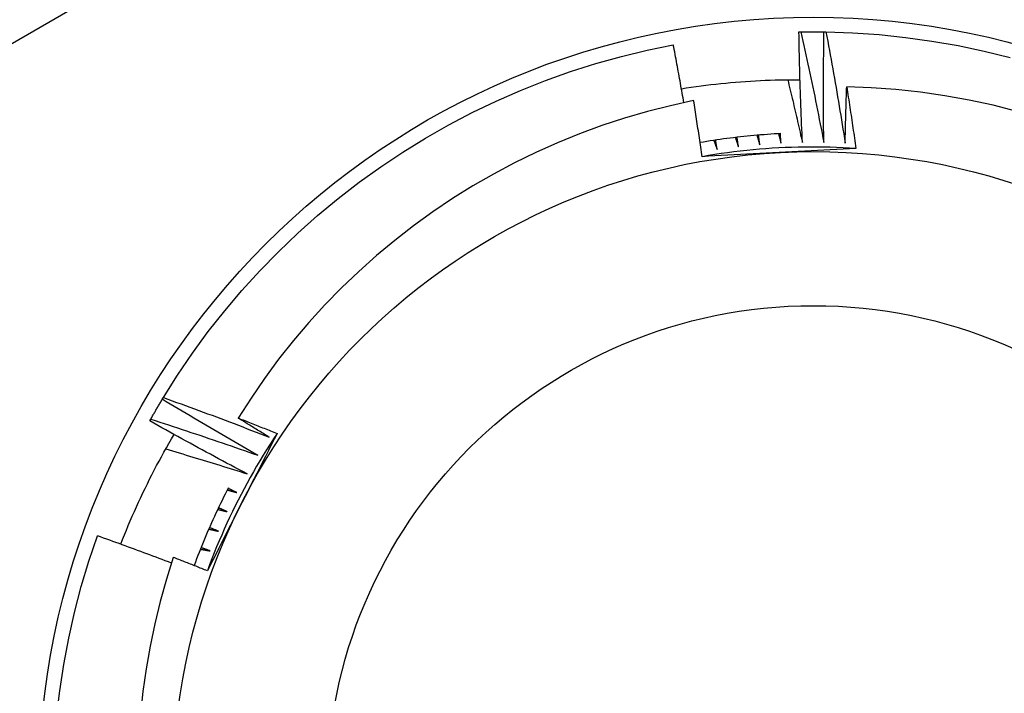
# Model space of a CAD drawing. Header units: inches. Extents: x 32 to 80, y 18.9 to 39.2.
# Tile 48 of 53: x 73.999 to 74.2, y 36.588 to 36.725. Entities that reach past the tile are written whole.
import ezdxf

# ---------------------------------------------------------------- set-up
doc = ezdxf.new("R2010")
doc.units = ezdxf.units.IN
doc.header["$MEASUREMENT"] = 0
doc.layers.add('Visible Edges(ANSI)', color=7, linetype='Continuous', lineweight=25)
doc.layers.add('Visible Tangent Edges(ANSI)', color=7, linetype='Continuous', lineweight=25)

msp = doc.modelspace()

# ---------------------------------------------------------------- linework, layer by layer
at = {"layer": 'Visible Edges(ANSI)'}
for p, q in [((74.15794103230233, 36.72286407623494), (74.15835051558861, 36.72287128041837)), ((74.16306012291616, 36.72287672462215), (74.16346962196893, 36.72287045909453)), ((74.02774740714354, 36.64774392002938), (74.02795950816, 36.64809426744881)), ((74.02517450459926, 36.64331838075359), (74.02537495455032, 36.64367551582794))]:
    msp.add_line(p, q, dxfattribs=at)
at = {"layer": 'Visible Edges(ANSI)', "flags": 128}
for points in [[(74.15865177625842, 36.70023537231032), (74.15860839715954, 36.70117744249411), (74.15856621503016, 36.70211957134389), (74.1585252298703, 36.70306178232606), (74.15848544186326, 36.7040040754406), (74.1584468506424, 36.70494643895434), (74.15840945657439, 36.70588887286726), (74.15837325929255, 36.70683137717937), (74.15833825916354, 36.70777395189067), (74.1583044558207, 36.70871659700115), (74.15827184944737, 36.70965932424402), (74.15824043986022, 36.71060209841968), (74.1582102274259, 36.71154495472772), (74.15818121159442, 36.71248786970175), (74.15815339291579, 36.71343085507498), (74.15812677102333, 36.71437389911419), (74.15810134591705, 36.71531701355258), (74.15807711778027, 36.71626018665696), (74.15805408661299, 36.71720343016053), (74.15803225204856, 36.71814672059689), (74.15801161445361, 36.71909006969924), (74.15799217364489, 36.72003348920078), (74.15797392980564, 36.72097695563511), (74.15795688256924, 36.72192049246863), (74.15794103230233, 36.72286407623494)], [(74.15835051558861, 36.72287128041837), (74.15854673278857, 36.72287435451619), (74.15874295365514, 36.72287718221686), (74.158939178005, 36.72287976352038), (74.1591354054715, 36.72288209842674), (74.15933163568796, 36.72288418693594), (74.15952786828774, 36.7228860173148), (74.15972410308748, 36.7228876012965), (74.1599203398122, 36.72288895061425), (74.16011657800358, 36.72289004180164), (74.16031281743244, 36.72289088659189), (74.16050905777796, 36.72289148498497), (74.1607052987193, 36.72289183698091), (74.1609015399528, 36.72289194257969), (74.16109778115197, 36.72289179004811), (74.16129402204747, 36.72289140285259), (74.1614902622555, 36.72289075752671), (74.16168650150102, 36.72288987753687), (74.16188273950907, 36.72288873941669), (74.16207897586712, 36.72288735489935), (74.16227521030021, 36.72288572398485), (74.16247144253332, 36.72288384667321), (74.16266767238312, 36.72288172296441), (74.16286389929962, 36.72287934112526), (74.16306012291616, 36.72287672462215)], [(74.15835051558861, 36.72287128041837), (74.1585588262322, 36.72193153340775), (74.1587659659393, 36.72099148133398), (74.15897193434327, 36.72005112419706), (74.15917673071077, 36.7191104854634), (74.15938035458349, 36.7181695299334), (74.15958280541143, 36.71722829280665), (74.15978408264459, 36.71628676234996), (74.15998418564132, 36.71534493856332), (74.16018311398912, 36.71440282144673), (74.16038086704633, 36.71346041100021), (74.16057744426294, 36.71251770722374), (74.16077284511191, 36.71157472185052), (74.16096706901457, 36.71063145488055), (74.16116011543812, 36.70968789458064), (74.1613519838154, 36.70874405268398), (74.1615426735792, 36.70779992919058), (74.1617321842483, 36.70685552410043), (74.16192051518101, 36.70591083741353), (74.16210766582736, 36.70496586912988), (74.16229363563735, 36.70402063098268), (74.16247842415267, 36.70307511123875), (74.16266203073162, 36.70212930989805), (74.16284445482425, 36.70118323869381), (74.16302569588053, 36.70023689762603)], [(74.16302569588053, 36.70023689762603), (74.16301334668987, 36.70117987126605), (74.163002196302, 36.70212289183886), (74.1629922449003, 36.70306593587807), (74.16298349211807, 36.70400902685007), (74.16297593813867, 36.70495215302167), (74.16296958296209, 36.70589530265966), (74.162964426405, 36.70683848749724), (74.16296046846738, 36.70778170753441), (74.16295770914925, 36.70872496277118), (74.16295614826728, 36.70966824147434), (74.1629557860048, 36.7106115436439), (74.1629566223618, 36.71155488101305), (74.16295865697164, 36.7124982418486), (74.16296189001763, 36.71344162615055), (74.16296632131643, 36.71438504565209), (74.1629719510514, 36.71532847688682), (74.1629787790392, 36.71627194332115), (74.1629868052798, 36.71721542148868), (74.1629960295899, 36.7181589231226), (74.16300645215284, 36.71910244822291), (74.16301807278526, 36.72004599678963), (74.16303089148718, 36.72098955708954), (74.16304490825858, 36.72193312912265), (74.16306012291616, 36.72287672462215)], [(74.16346962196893, 36.72287045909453), (74.1689084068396, 36.72268481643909), (74.17433736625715, 36.72230899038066), (74.17974985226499, 36.72174345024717), (74.18513923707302, 36.72098887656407), (74.19049892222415, 36.72004620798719), (74.19582234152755, 36.71891658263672), (74.20110297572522, 36.71760138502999)], [(74.16346962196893, 36.72287045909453), (74.16364688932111, 36.7219243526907), (74.16382297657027, 36.72097799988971), (74.16399788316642, 36.72003137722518), (74.16417160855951, 36.71908449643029), (74.16434415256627, 36.71813735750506), (74.16451551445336, 36.71718996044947), (74.16468569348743, 36.71624231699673), (74.1648546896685, 36.71529441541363), (74.16502250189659, 36.71434625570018), (74.16518912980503, 36.71339784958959), (74.16535457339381, 36.71244919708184), (74.16551883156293, 36.71150028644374), (74.1656819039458, 36.71055114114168), (74.16584379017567, 36.70960173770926), (74.16600448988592, 36.7086520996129), (74.16616400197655, 36.70770220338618), (74.16632232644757, 36.7067520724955), (74.16647946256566, 36.70580169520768), (74.16663540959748, 36.7048510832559), (74.16679016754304, 36.70390023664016), (74.16694373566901, 36.70294914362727), (74.16709611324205, 36.70199781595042), (74.16724730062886, 36.70104625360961), (74.16739729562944, 36.70009445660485)], [(74.02795950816, 36.64809426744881), (74.03086496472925, 36.65269569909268), (74.03392962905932, 36.65719265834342), (74.0371497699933, 36.66157963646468), (74.04052142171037, 36.66585125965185), (74.04404047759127, 36.67000230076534), (74.04770260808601, 36.67402766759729), (74.05150334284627, 36.67792244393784), (74.0554380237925, 36.68168185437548), (74.05950182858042, 36.68530128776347), (74.06368978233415, 36.68877633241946), (74.06799675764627, 36.69210270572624), (74.07241748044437, 36.69527634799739), (74.07694654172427, 36.69829338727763), (74.08157839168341, 36.70115010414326), (74.08630735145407, 36.70384300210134), (74.09112764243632, 36.70636880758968), (74.09603335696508, 36.70872439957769), (74.10101848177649, 36.71090691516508), (74.1060769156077, 36.71291366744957), (74.11120246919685, 36.71474220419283), (74.11638886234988, 36.71639029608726), (74.12162974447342, 36.71785590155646), (74.12691869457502, 36.71913724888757), (74.13224924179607, 36.72023275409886)], [(74.13440251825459, 36.70839067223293), (74.13431664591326, 36.7088846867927), (74.1342304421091, 36.70937864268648), (74.13414390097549, 36.70987255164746), (74.13405702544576, 36.71036640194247), (74.13396981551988, 36.71086021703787), (74.13388227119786, 36.71135397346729), (74.13379438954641, 36.71184767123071), (74.13370617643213, 36.71234133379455), (74.1336176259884, 36.7128349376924), (74.13352874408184, 36.71332848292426), (74.13343952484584, 36.71382198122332), (74.1333499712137, 36.7143154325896), (74.13326008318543, 36.71480882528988), (74.13316986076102, 36.71530217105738), (74.13307930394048, 36.71579546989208), (74.13298841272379, 36.71628871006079), (74.13289718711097, 36.71678190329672), (74.13280562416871, 36.71727503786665), (74.13271372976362, 36.71776812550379), (74.13262150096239, 36.71826115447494), (74.13252893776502, 36.7187541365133), (74.13243604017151, 36.71924705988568), (74.13234280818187, 36.71973992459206), (74.13224924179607, 36.72023275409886)], [(74.1339012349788, 36.711247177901), (74.13490471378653, 36.71140416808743), (74.13590910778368, 36.71155416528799), (74.13691438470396, 36.71169716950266), (74.13792050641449, 36.71183316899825), (74.13892743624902, 36.71196217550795), (74.13993513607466, 36.71208416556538), (74.14094356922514, 36.71219913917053), (74.14195270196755, 36.7123071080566), (74.1429624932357, 36.71240806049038), (74.14397290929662, 36.71250198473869), (74.14498391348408, 36.71258889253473), (74.14599546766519, 36.71266876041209), (74.1470075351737, 36.71274160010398), (74.14802007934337, 36.71280739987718), (74.1490330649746, 36.71286615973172), (74.15004645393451, 36.71291786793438), (74.15106020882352, 36.71296253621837), (74.15207429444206, 36.71300015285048), (74.1530886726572, 36.71303070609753), (74.15410330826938, 36.71305420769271), (74.15511816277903, 36.71307064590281), (74.15613320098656, 36.71308000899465), (74.15714838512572, 36.71308229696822), (74.1581636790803, 36.71307752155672)], [(74.15564338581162, 36.71307633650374), (74.15577310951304, 36.71254249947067), (74.15590245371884, 36.71200855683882), (74.15603141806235, 36.71147450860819), (74.15616000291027, 36.71094035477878), (74.15628820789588, 36.71040609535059), (74.1564160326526, 36.70987173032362), (74.156543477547, 36.70933725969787), (74.15667054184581, 36.70880268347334), (74.15679722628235, 36.70826800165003), (74.15692353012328, 36.70773321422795), (74.1570494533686, 36.70719833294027), (74.15717499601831, 36.70666333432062), (74.15730015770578, 36.70612824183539), (74.1574249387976, 36.70559303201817), (74.15754933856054, 36.70505772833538), (74.15767335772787, 36.70452233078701), (74.1577969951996, 36.70398681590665), (74.15792025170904, 36.70345120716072), (74.15804312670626, 36.70291548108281), (74.15816562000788, 36.70237967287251), (74.15828773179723, 36.70184374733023), (74.15840946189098, 36.70130772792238), (74.15853080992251, 36.70077160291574), (74.15865177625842, 36.70023537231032)], [(74.16739729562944, 36.70009445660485), (74.16740665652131, 36.70057414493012), (74.16741632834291, 36.70105384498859), (74.1674263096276, 36.70153353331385), (74.16743660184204, 36.70201322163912), (74.1674472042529, 36.70249290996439), (74.16745811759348, 36.70297261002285), (74.16746934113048, 36.70345229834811), (74.16748087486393, 36.70393197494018), (74.16749271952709, 36.70441166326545), (74.16750487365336, 36.70489135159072), (74.16751733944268, 36.70537103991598), (74.16753011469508, 36.70585071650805), (74.16754320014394, 36.70633039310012), (74.16755659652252, 36.70681006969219), (74.1675703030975, 36.70728974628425), (74.16758431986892, 36.70776942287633), (74.16759864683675, 36.70824909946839), (74.16761328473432, 36.70872876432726), (74.16762823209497, 36.70920842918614), (74.16764349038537, 36.709688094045), (74.16765905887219, 36.71016775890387), (74.16767493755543, 36.71064741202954), (74.16769112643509, 36.71112706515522), (74.16770762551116, 36.71160671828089)], [(74.20257448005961, 36.70661481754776), (74.1976695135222, 36.70784936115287), (74.19272959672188, 36.70891127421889), (74.18776205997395, 36.70979941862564), (74.18277149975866, 36.71051341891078), (74.17776251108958, 36.71105288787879), (74.17273968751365, 36.71141745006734), (74.16770762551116, 36.71160671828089)], [(74.16770762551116, 36.71160671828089), (74.16779006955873, 36.7110836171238), (74.16787214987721, 36.71056046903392), (74.16795386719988, 36.71003725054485), (74.16803522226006, 36.70951397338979), (74.1681162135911, 36.70899063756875), (74.16819684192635, 36.70846724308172), (74.16827710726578, 36.70794378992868), (74.16835700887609, 36.70742027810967), (74.16843654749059, 36.70689670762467), (74.16851572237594, 36.70637306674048), (74.16859453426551, 36.7058493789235), (74.16867298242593, 36.70532563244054), (74.16875106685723, 36.70480181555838), (74.16882878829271, 36.70427795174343), (74.16890614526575, 36.70375401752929), (74.16898313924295, 36.70323003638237), (74.16905976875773, 36.70270599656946), (74.16913603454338, 36.70218189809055), (74.16921193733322, 36.70165774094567), (74.16928747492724, 36.70113352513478), (74.16936264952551, 36.70060925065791), (74.1694374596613, 36.70008491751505), (74.16951190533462, 36.69956052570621), (74.16958598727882, 36.69903608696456)], [(74.13640692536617, 36.70880908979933), (74.13165059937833, 36.70776728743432), (74.12693677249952, 36.70656574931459), (74.12226948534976, 36.70520574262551), (74.11765276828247, 36.70368855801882), (74.113090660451, 36.7020154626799), (74.10858719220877, 36.70018773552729), (74.10414639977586, 36.69820665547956), (74.09977232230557, 36.69607348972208), (74.09546899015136, 36.69378951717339), (74.09124055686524, 36.69135608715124), (74.08709960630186, 36.68877994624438), (74.08305497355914, 36.68606692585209), (74.07910997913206, 36.68321978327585), (74.07526794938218, 36.68024128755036), (74.07153219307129, 36.67713419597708), (74.06790603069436, 36.67390128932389), (74.06439277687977, 36.67054534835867), (74.06099574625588, 36.66706910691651), (74.05771826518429, 36.66347536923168), (74.05456364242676, 36.65976688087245), (74.05153519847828, 36.65594641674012), (74.0486394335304, 36.6520211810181), (74.04588540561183, 36.64800350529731), (74.04327535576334, 36.64389753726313)], [(74.1381352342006, 36.6973472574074), (74.13806681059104, 36.69782540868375), (74.13799807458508, 36.69830351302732), (74.13792902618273, 36.6987815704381), (74.137859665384, 36.69925958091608), (74.13778999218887, 36.69973753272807), (74.137720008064, 36.70021544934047), (74.13764971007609, 36.70069330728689), (74.13757909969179, 36.7011711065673), (74.13750817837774, 36.70164887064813), (74.1374369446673, 36.70212657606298), (74.13736539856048, 36.70260422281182), (74.13729354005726, 36.70308183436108), (74.1372213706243, 36.70355938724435), (74.13714888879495, 36.70403689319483), (74.1370760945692, 36.70451434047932), (74.13700298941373, 36.70499174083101), (74.13692957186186, 36.70546909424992), (74.13685584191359, 36.70594638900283), (74.13678180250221, 36.70642363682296), (74.13670744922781, 36.7069008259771), (74.13663278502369, 36.70737796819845), (74.13655780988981, 36.707855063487), (74.13648252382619, 36.70833210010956), (74.13640692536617, 36.70880908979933)], [(74.1542592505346, 36.70205976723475), (74.15356632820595, 36.70202389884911), (74.15287359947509, 36.70198445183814), (74.15218108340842, 36.70194144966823), (74.15148879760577, 36.7018948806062), (74.15079676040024, 36.70184475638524), (74.15010499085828, 36.70179106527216), (74.1494135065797, 36.70173381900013), (74.14872232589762, 36.70167300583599), (74.14803146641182, 36.70160864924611), (74.14734094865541, 36.7015407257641), (74.14665078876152, 36.70146925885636), (74.14596100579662, 36.70139424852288), (74.14527161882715, 36.70131567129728), (74.14458264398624, 36.70123356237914), (74.143894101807, 36.70114791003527), (74.14320600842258, 36.70105870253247), (74.14251838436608, 36.70096597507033), (74.14183124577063, 36.70086969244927), (74.14114461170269, 36.70076988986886), (74.14045849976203, 36.70066654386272), (74.1397729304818, 36.70055966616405), (74.13908791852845, 36.70044928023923), (74.13840348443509, 36.70033535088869), (74.13771964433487, 36.700217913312)], [(74.15377170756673, 36.70203490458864), (74.15379299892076, 36.70195389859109), (74.1538142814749, 36.70187288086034), (74.15383555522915, 36.7017918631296), (74.1538568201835, 36.70171084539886), (74.15387807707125, 36.70162981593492), (74.15389932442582, 36.70154879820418), (74.15392056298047, 36.70146776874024), (74.15394179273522, 36.7013867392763), (74.15396301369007, 36.70130570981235), (74.15398422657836, 36.70122466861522), (74.15400542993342, 36.70114362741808), (74.15402662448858, 36.70106259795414), (74.15404781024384, 36.7009815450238), (74.15406898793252, 36.70090050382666), (74.15409015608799, 36.70081945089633), (74.15411131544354, 36.70073839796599), (74.15413246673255, 36.70065734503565), (74.15415360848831, 36.70057629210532), (74.15417474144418, 36.70049523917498), (74.15419586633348, 36.70041417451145), (74.15421698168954, 36.70033310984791), (74.15423808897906, 36.70025204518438), (74.15425918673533, 36.70017096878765), (74.15428027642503, 36.70008990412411)], [(74.15428027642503, 36.70008990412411), (74.15427375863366, 36.70017169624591), (74.15426725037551, 36.70025348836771), (74.15426075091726, 36.7003352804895), (74.15425426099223, 36.7004170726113), (74.15424777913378, 36.7004988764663), (74.15424130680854, 36.70058066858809), (74.15423484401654, 36.70066246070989), (74.15422839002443, 36.70074426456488), (74.15422194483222, 36.70082606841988), (74.1542155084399, 36.70090786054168), (74.15420908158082, 36.70098966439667), (74.15420266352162, 36.70107146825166), (74.15419625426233, 36.70115327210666), (74.15418985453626, 36.70123507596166), (74.1541834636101, 36.70131687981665), (74.15417708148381, 36.70139868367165), (74.15417070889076, 36.70148049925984), (74.15416434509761, 36.70156230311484), (74.15415799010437, 36.70164410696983), (74.15415164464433, 36.70172592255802), (74.1541453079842, 36.70180772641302), (74.15413898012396, 36.70188954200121), (74.15413266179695, 36.7019713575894), (74.15412635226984, 36.7020531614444)], [(74.14052975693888, 36.70067744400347), (74.14055893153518, 36.70059892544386), (74.14058809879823, 36.70052040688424), (74.14061725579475, 36.70044188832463), (74.14064640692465, 36.70036335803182), (74.14067554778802, 36.70028482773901), (74.14070467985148, 36.70020628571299), (74.14073380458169, 36.70012775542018), (74.14076292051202, 36.70004921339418), (74.14079202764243, 36.69997065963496), (74.14082112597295, 36.69989211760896), (74.14085021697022, 36.69981356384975), (74.1408792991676, 36.69973501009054), (74.14090837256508, 36.69965644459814), (74.14093743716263, 36.69957787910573), (74.14096649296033, 36.69949931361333), (74.14099554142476, 36.69942074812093), (74.14102458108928, 36.69934217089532), (74.14105361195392, 36.69926359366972), (74.14108263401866, 36.69918501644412), (74.14111164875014, 36.69910642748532), (74.14114065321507, 36.69902785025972), (74.14116965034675, 36.69894924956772), (74.14119863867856, 36.69887066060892), (74.14122761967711, 36.69879205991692)], [(74.14122761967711, 36.69879205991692), (74.1412130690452, 36.69887280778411), (74.14119852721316, 36.69895356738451), (74.14118399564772, 36.6990343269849), (74.1411694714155, 36.69911507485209), (74.14115495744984, 36.69919583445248), (74.14114045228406, 36.69927659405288), (74.14112595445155, 36.69935736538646), (74.14111146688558, 36.69943812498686), (74.1410969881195, 36.69951888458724), (74.14108251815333, 36.69959965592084), (74.14106805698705, 36.69968042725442), (74.14105360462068, 36.69976119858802), (74.1410391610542, 36.6998419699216), (74.14102472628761, 36.69992274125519), (74.14101030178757, 36.70000352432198), (74.14099588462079, 36.70008429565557), (74.14098147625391, 36.70016507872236), (74.14096707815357, 36.70024586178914), (74.14095268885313, 36.70032664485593), (74.14093830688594, 36.70040742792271), (74.14092393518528, 36.70048821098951), (74.14090957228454, 36.70056900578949), (74.1408952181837, 36.70064980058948), (74.14088087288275, 36.70073058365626)], [(74.14492804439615, 36.7012751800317), (74.14495462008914, 36.70119574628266), (74.14498118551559, 36.70111631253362), (74.14500774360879, 36.70103686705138), (74.1450342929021, 36.70095742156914), (74.14506083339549, 36.7008779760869), (74.14508736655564, 36.70079851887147), (74.14511388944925, 36.70071907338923), (74.14514040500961, 36.70063961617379), (74.14516691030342, 36.70056014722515), (74.14519340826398, 36.70048069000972), (74.14521989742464, 36.70040122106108), (74.14524637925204, 36.70032175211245), (74.14527285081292, 36.70024227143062), (74.14529931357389, 36.70016280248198), (74.1453257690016, 36.70008332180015), (74.14535221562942, 36.70000382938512), (74.1453786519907, 36.69992434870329), (74.14540508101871, 36.69984485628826), (74.14543150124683, 36.69976536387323), (74.14545791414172, 36.6996858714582), (74.14548431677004, 36.69960636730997), (74.14551071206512, 36.69952686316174), (74.14553709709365, 36.69944735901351), (74.14556347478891, 36.69936785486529)], [(74.14556347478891, 36.69936785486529), (74.14555159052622, 36.6994490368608), (74.1455397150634, 36.69953023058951), (74.14552784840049, 36.69961141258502), (74.14551599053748, 36.69969260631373), (74.14550414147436, 36.69977380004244), (74.1454923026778, 36.69985499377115), (74.14548047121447, 36.69993618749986), (74.14546865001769, 36.70001738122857), (74.14545683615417, 36.70009858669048), (74.14544503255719, 36.70017978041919), (74.14543323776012, 36.7002609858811), (74.14542145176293, 36.70034219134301), (74.14540967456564, 36.70042339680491), (74.14539790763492, 36.70050460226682), (74.14538614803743, 36.70058580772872), (74.14537439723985, 36.70066701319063), (74.14536265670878, 36.70074823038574), (74.14535092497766, 36.70082943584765), (74.14533920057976, 36.70091065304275), (74.14532748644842, 36.70099185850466), (74.14531578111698, 36.70107307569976), (74.14530408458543, 36.70115429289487), (74.14529239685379, 36.70123552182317), (74.14528071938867, 36.70131673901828)], [(74.14934362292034, 36.70172783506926), (74.1493675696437, 36.70164756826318), (74.14939150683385, 36.7015672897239), (74.14941543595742, 36.70148702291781), (74.14943935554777, 36.70140674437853), (74.14946326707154, 36.70132646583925), (74.1494871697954, 36.70124618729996), (74.14951106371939, 36.70116589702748), (74.14953494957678, 36.7010856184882), (74.14955882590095, 36.70100532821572), (74.14958269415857, 36.70092502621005), (74.14960655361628, 36.70084473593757), (74.14963040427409, 36.70076443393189), (74.149654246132, 36.70068413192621), (74.14967807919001, 36.70060382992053), (74.14970190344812, 36.70052351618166), (74.14972571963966, 36.70044321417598), (74.14974952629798, 36.7003629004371), (74.14977332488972, 36.70028257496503), (74.14979711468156, 36.70020226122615), (74.14982089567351, 36.70012193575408), (74.14984466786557, 36.70004161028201), (74.14986843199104, 36.69996128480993), (74.14989218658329, 36.69988094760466), (74.14991593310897, 36.69980062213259)], [(74.14991593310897, 36.69980062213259), (74.14990672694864, 36.69988215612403), (74.14989752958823, 36.69996369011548), (74.14988834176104, 36.70004522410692), (74.14987916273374, 36.70012675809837), (74.14986999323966, 36.70020830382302), (74.14986083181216, 36.70028983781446), (74.14985167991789, 36.70037138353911), (74.14984253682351, 36.70045291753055), (74.14983340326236, 36.7005344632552), (74.1498242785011, 36.70061600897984), (74.14981516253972, 36.70069755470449), (74.14980605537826, 36.70077910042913), (74.14979695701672, 36.70086064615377), (74.14978786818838, 36.70094220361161), (74.14977878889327, 36.70102374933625), (74.14976971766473, 36.70110530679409), (74.1497606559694, 36.70118685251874), (74.14975160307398, 36.70126840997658), (74.14974255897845, 36.70134996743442), (74.14973352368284, 36.70143152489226), (74.14972449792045, 36.70151308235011), (74.14971548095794, 36.70159463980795), (74.14970647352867, 36.70167619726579), (74.14969747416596, 36.70175775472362)], [(74.16958598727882, 36.69903608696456), (74.16827296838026, 36.69911629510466), (74.1669592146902, 36.69918339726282), (74.16564485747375, 36.69923740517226), (74.16433002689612, 36.69927831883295), (74.16301485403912, 36.69930610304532), (74.16169946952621, 36.69932078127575), (74.16038400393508, 36.69932235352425), (74.15906858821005, 36.69931079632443), (74.15775335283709, 36.69928613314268), (74.1564384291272, 36.69924835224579), (74.15512394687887, 36.69919747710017), (74.15381003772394, 36.69913348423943), (74.15249683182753, 36.69905639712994), (74.15118445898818, 36.69896622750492), (74.14987305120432, 36.69886297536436), (74.14856273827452, 36.69874666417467), (74.1472536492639, 36.69861728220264), (74.14594591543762, 36.69847485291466), (74.14463966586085, 36.69831939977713), (74.1433350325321, 36.69815093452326), (74.14203214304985, 36.69796946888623), (74.1407311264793, 36.69777501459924), (74.13943211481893, 36.6975676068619), (74.1381352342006, 36.6973472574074)], [(74.16958598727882, 36.69903608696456), (74.16827924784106, 36.69896444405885), (74.16697218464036, 36.69889317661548), (74.1656647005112, 36.69882222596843), (74.16435669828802, 36.69875156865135), (74.1630480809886, 36.6986811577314), (74.16173875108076, 36.69861095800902), (74.16042861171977, 36.69854091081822), (74.15911756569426, 36.69847099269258), (74.15780551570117, 36.69840116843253), (74.15649236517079, 36.69833137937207), (74.15517801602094, 36.69826160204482), (74.15386237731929, 36.69819178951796), (74.15254682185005, 36.69812197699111), (74.15123242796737, 36.69805218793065), (74.14991911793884, 36.6979823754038), (74.14860681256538, 36.69791251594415), (74.14729543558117, 36.69784256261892), (74.14598490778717, 36.69777249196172), (74.14467515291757, 36.69770224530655), (74.14336609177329, 36.69763181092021), (74.14205764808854, 36.69756111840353), (74.1407497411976, 36.6974901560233), (74.13944229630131, 36.69741888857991), (74.1381352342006, 36.6973472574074)], [(74.02537495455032, 36.64367551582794), (74.02547134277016, 36.64384645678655), (74.02556794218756, 36.64401727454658), (74.02566476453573, 36.64418796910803), (74.02576178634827, 36.64435854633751), (74.02585904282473, 36.64452899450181), (74.0259564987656, 36.64469932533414), (74.0260541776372, 36.64486953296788), (74.02615206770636, 36.64503961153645), (74.02625018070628, 36.64520957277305), (74.02634849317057, 36.64537940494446), (74.02644702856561, 36.64554911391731), (74.02654577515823, 36.64571869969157), (74.02664474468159, 36.64588816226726), (74.0267439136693, 36.64605749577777), (74.02684330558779, 36.64622670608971), (74.02694290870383, 36.64639579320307), (74.02704273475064, 36.64656475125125), (74.0271427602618, 36.64673358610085), (74.02724300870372, 36.64690229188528), (74.02734345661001, 36.64707087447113), (74.02744412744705, 36.64723932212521), (74.02754500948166, 36.64740765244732), (74.02764610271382, 36.64757584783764), (74.02774740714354, 36.64774392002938)], [(74.04727429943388, 36.63628688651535), (74.04645401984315, 36.63675218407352), (74.04563431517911, 36.6372185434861), (74.04481518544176, 36.63768594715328), (74.04399663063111, 36.63815441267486), (74.04317865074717, 36.63862392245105), (74.04236124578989, 36.63909448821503), (74.04154441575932, 36.63956610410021), (74.04072817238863, 36.6400387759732), (74.03991250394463, 36.64051249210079), (74.03909741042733, 36.64098725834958), (74.03828289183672, 36.64146307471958), (74.037468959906, 36.64193994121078), (74.03665561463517, 36.64241785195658), (74.03584285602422, 36.64289681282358), (74.03503067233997, 36.64337681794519), (74.0342190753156, 36.643857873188), (74.03340805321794, 36.64433997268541), (74.03259762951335, 36.64482311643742), (74.03178779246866, 36.64530731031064), (74.03097853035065, 36.64579254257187), (74.03016986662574, 36.64627882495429), (74.02936178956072, 36.64676614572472), (74.02855429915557, 36.64725451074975), (74.02774740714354, 36.64774392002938)], [(74.02795950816, 36.64809426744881), (74.02886573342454, 36.64776975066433), (74.02977158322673, 36.64744408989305), (74.03067705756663, 36.64711727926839), (74.03158214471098, 36.64678932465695), (74.03248686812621, 36.64646021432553), (74.03339119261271, 36.64612996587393), (74.03429515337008, 36.64579856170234), (74.03519871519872, 36.64546601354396), (74.03610190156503, 36.6451323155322), (74.03700470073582, 36.64479747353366), (74.03790711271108, 36.64446148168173), (74.03880913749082, 36.64412433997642), (74.03971078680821, 36.64378605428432), (74.0406120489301, 36.64344661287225), (74.04151294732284, 36.64310602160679), (74.04241345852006, 36.64276427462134), (74.04331359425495, 36.64242137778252), (74.0442133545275, 36.64207732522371), (74.04511272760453, 36.64173212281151), (74.04601171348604, 36.64138577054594), (74.04691032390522, 36.64103826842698), (74.04780853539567, 36.64068961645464), (74.0487063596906, 36.64033980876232), (74.04960379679, 36.6399888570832)], [(74.02537495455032, 36.64367551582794), (74.02629136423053, 36.6433810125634), (74.02720743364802, 36.64308534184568), (74.02812316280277, 36.64278850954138), (74.02903857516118, 36.6424905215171), (74.02995363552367, 36.64219136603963), (74.0308683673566, 36.64189104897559), (74.03178275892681, 36.64158957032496), (74.03269681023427, 36.64128693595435), (74.033610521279, 36.64098313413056), (74.03452388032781, 36.6406781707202), (74.03543691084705, 36.64037205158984), (74.0363495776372, 36.64006477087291), (74.03726191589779, 36.63975632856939), (74.03817389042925, 36.6394467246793), (74.03908552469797, 36.63913595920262), (74.03999680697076, 36.63882403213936), (74.0409077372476, 36.63851094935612), (74.04181831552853, 36.6381967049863), (74.04272854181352, 36.63788129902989), (74.04363841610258, 36.63756473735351), (74.0445479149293, 36.63724701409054), (74.0454570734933, 36.63692812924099), (74.04636586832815, 36.63660808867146), (74.04727429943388, 36.63628688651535)], [(74.04327535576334, 36.64389753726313), (74.0436069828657, 36.64376790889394), (74.04393855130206, 36.64363812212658), (74.04427006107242, 36.64350818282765), (74.04460151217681, 36.64337808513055), (74.04493290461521, 36.64324783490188), (74.04526422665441, 36.64311742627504), (74.04559550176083, 36.64298686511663), (74.04592671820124, 36.64285614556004), (74.04625787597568, 36.64272527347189), (74.04658896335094, 36.64259424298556), (74.0469200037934, 36.64246305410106), (74.04725097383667, 36.642331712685), (74.04758188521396, 36.64220021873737), (74.04791274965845, 36.64206856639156), (74.04824354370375, 36.64193676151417), (74.04857427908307, 36.64180479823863), (74.04890495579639, 36.64167267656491), (74.04923557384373, 36.64154040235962), (74.04956613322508, 36.64140797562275), (74.04989663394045, 36.64127539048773), (74.0502270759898, 36.64114264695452), (74.05055744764, 36.64100975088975), (74.05088777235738, 36.64087670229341), (74.0512180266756, 36.64074349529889)], [(74.04960379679, 36.6399888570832), (74.04933936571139, 36.64015042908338), (74.04907499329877, 36.64031211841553), (74.04881067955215, 36.64047391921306), (74.04854643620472, 36.64063583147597), (74.04828226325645, 36.64079785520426), (74.0480181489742, 36.64095999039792), (74.04775410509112, 36.64112223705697), (74.04749013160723, 36.64128460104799), (74.04722621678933, 36.6414470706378), (74.04696236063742, 36.64160965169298), (74.0466985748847, 36.64177235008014), (74.04643485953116, 36.64193515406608), (74.04617120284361, 36.642098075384), (74.04590761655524, 36.6422611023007), (74.04564410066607, 36.64242424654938), (74.04538064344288, 36.64258749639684), (74.04511724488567, 36.64275086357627), (74.04485392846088, 36.64291433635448), (74.04459065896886, 36.64307792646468), (74.04432747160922, 36.64324162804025), (74.04406434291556, 36.6434054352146), (74.04380128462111, 36.64356935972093), (74.04353828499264, 36.64373339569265), (74.04327535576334, 36.64389753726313)], [(74.04506789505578, 36.63251024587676), (74.04423274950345, 36.63294829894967), (74.04339814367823, 36.63338741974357), (74.0425640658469, 36.63382761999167), (74.04173053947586, 36.63426888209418), (74.04089755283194, 36.63471121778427), (74.04006510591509, 36.63515462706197), (74.03923319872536, 36.63559910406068), (74.03840183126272, 36.63604464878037), (74.03757101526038, 36.63649126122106), (74.03674073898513, 36.63693894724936), (74.03591100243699, 36.63738769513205), (74.03508181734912, 36.63783751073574), (74.03425318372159, 36.63828839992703), (74.03342508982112, 36.63874034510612), (74.03259754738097, 36.63919336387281), (74.0317705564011, 36.6396474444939), (74.03094411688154, 36.64010258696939), (74.03011822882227, 36.64055879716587), (74.0292928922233, 36.64101607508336), (74.02846809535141, 36.64147440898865), (74.02764387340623, 36.64193381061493), (74.02682019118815, 36.64239427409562), (74.02599707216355, 36.64285579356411), (74.02517450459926, 36.64331838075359)], [(74.01923832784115, 36.61810324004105), (74.01961725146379, 36.61907056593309), (74.02000286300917, 36.62003532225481), (74.02039517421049, 36.62099746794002), (74.02079416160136, 36.62195696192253), (74.02119981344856, 36.62291378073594), (74.02161212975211, 36.62386788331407), (74.0220310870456, 36.62481923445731), (74.02245668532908, 36.62576779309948), (74.02288890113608, 36.62671352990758), (74.02332773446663, 36.62765640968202), (74.02377316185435, 36.6285963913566), (74.02422518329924, 36.62953345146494), (74.02468378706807, 36.63046753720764), (74.02514896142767, 36.6313986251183), (74.02562069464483, 36.63232667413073), (74.02609897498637, 36.63325165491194), (74.02658377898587, 36.63417352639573), (74.02707511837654, 36.63509225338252), (74.02757296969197, 36.63600780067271), (74.0280773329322, 36.6369201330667), (74.0285881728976, 36.6378292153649), (74.02910550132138, 36.63873501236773), (74.02962928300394, 36.63963746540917), (74.03015925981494, 36.64053610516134)], [(74.0512180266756, 36.64074349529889), (74.05062669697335, 36.63957600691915), (74.05003488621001, 36.63840841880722), (74.04944258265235, 36.63724063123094), (74.04884977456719, 36.63607253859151), (74.04825645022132, 36.63490403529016), (74.04766258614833, 36.63373502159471), (74.04706817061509, 36.63256538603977), (74.04647319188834, 36.63139502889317), (74.0458776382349, 36.63022385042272), (74.04528149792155, 36.62905173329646), (74.04468475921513, 36.62787858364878), (74.04408739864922, 36.62670430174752), (74.04349008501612, 36.62553009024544), (74.0428933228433, 36.62435689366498), (74.04229712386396, 36.62318462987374), (74.04170147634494, 36.62201321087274), (74.041106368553, 36.62084255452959), (74.04051178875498, 36.61967256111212), (74.03991774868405, 36.61850316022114), (74.03932422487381, 36.61733425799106), (74.03873120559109, 36.61616577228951), (74.03813871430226, 36.6149976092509), (74.03754671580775, 36.61382969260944), (74.03695522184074, 36.61266192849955)], [(74.0512180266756, 36.64074349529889), (74.05049205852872, 36.63964648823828), (74.04977706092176, 36.63854230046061), (74.04907310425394, 36.63743103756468), (74.0483802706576, 36.63631281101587), (74.04769861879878, 36.63518773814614), (74.04702820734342, 36.63405591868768), (74.04636911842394, 36.63291747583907), (74.04572142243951, 36.63177251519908), (74.04508516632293, 36.63062115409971), (74.04446040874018, 36.62946350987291), (74.04384724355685, 36.62829969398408), (74.04324569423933, 36.62712982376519), (74.0426558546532, 36.62595401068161), (74.04207775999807, 36.62477237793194), (74.04151146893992, 36.62358503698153), (74.04095705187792, 36.62239211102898), (74.04041455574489, 36.62119371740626), (74.03988402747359, 36.61998997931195), (74.03936552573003, 36.61878100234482), (74.0388591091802, 36.61756692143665), (74.03836482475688, 36.61634785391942), (74.03788270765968, 36.61512391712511), (74.03741282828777, 36.61389523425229), (74.03695522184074, 36.61266192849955)], [(74.02844867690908, 36.63758245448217), (74.0291431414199, 36.63737872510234), (74.02983744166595, 36.63717433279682), (74.03053157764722, 36.63696927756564), (74.03122553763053, 36.63676355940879), (74.03191932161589, 36.63655718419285), (74.03261294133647, 36.63635014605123), (74.03330638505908, 36.63614243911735), (74.03399965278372, 36.63593407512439), (74.0346927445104, 36.63572504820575), (74.03538567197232, 36.63551536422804), (74.03607841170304, 36.63530501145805), (74.03677098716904, 36.635094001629), (74.03746337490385, 36.63488232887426), (74.03815559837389, 36.63466999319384), (74.03884763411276, 36.63445699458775), (74.03953949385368, 36.63424333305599), (74.04023117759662, 36.63402901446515), (74.0409226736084, 36.63381403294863), (74.0416139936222, 36.63359838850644), (74.04230513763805, 36.63338208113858), (74.04299610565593, 36.63316511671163), (74.04368688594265, 36.63294748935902), (74.0443774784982, 36.63272919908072), (74.04506789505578, 36.63251024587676)], [(74.04127585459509, 36.62963916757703), (74.04094298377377, 36.62899546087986), (74.040613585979, 36.62834997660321), (74.04028766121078, 36.6277027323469), (74.0399652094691, 36.62705374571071), (74.03964625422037, 36.62640303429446), (74.03933080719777, 36.62575062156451), (74.03901886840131, 36.6250965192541), (74.0387104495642, 36.62444075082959), (74.03840555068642, 36.62378333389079), (74.03810419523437, 36.6231242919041), (74.03780639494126, 36.62246363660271), (74.03751213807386, 36.62180139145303), (74.0372214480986, 36.62113756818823), (74.03693432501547, 36.62047220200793), (74.03665079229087, 36.61980529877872), (74.03637083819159, 36.6191368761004), (74.03609448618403, 36.61846696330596), (74.03582173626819, 36.61779557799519), (74.03555260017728, 36.6171227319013), (74.03528707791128, 36.61644844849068), (74.0350251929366, 36.61577275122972), (74.03476693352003, 36.61509565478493), (74.03451232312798, 36.61441717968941), (74.03426136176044, 36.61373734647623)], [(74.04298700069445, 36.62866303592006), (74.04291309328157, 36.62869869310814), (74.04283919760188, 36.62873436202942), (74.0427653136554, 36.62877003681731), (74.04269141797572, 36.62880571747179), (74.04261753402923, 36.62884140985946), (74.04254366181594, 36.62887710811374), (74.04246978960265, 36.62891281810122), (74.04239591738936, 36.62894853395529), (74.04232204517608, 36.62898425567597), (74.04224818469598, 36.62901998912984), (74.0421743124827, 36.6290557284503), (74.0421004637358, 36.62909147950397), (74.0420266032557, 36.62912723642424), (74.04195275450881, 36.62916299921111), (74.04187891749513, 36.62919877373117), (74.04180506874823, 36.62923455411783), (74.04173123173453, 36.62927034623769), (74.04165739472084, 36.62930614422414), (74.04158356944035, 36.6293419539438), (74.04150974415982, 36.62937776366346), (74.04143591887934, 36.62941359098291), (74.04136210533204, 36.62944941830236), (74.04128828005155, 36.62948525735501), (74.04121447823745, 36.62952110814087)], [(74.04105123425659, 36.62920573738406), (74.04113191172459, 36.62918322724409), (74.0412126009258, 36.62916070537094), (74.04129327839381, 36.62913817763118), (74.04137394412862, 36.62911564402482), (74.04145462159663, 36.62909309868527), (74.04153528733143, 36.62907054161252), (74.04161596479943, 36.62904797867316), (74.04169663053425, 36.62902540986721), (74.04177728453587, 36.62900282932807), (74.04185795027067, 36.62898023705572), (74.04193861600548, 36.62895763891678), (74.04201927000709, 36.62893502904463), (74.0420999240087, 36.62891241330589), (74.04218057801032, 36.62888978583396), (74.04226123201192, 36.62886715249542), (74.04234187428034, 36.62884450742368), (74.04242252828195, 36.62882185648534), (74.04250317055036, 36.62879919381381), (74.04258381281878, 36.62877652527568), (74.04266445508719, 36.62875384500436), (74.0427450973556, 36.62873115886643), (74.04282572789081, 36.6287084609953), (74.04290635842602, 36.62868575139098), (74.04298700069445, 36.62866303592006)], [(74.04103384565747, 36.62474942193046), (74.04095881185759, 36.62478262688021), (74.04088378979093, 36.62481584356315), (74.04080875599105, 36.6248490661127), (74.04073373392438, 36.62488230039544), (74.0406587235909, 36.62491554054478), (74.04058370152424, 36.62494878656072), (74.04050869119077, 36.62498204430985), (74.04043368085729, 36.62501530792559), (74.04035868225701, 36.62504858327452), (74.04028368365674, 36.62508186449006), (74.04020868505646, 36.62511515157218), (74.04013368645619, 36.62514845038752), (74.0400586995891, 36.62518176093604), (74.039983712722, 36.62521507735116), (74.03990872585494, 36.62524839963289), (74.03983375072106, 36.62528172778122), (74.03975877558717, 36.62531507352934), (74.0396838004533, 36.62534841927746), (74.03960883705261, 36.62538177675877), (74.03953387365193, 36.62541514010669), (74.03945891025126, 36.62544851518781), (74.03938394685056, 36.62548189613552), (74.03930899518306, 36.62551528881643), (74.0392340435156, 36.62554868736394)], [(74.03908127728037, 36.62522811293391), (74.03916264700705, 36.62520827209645), (74.03924402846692, 36.62518841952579), (74.0393253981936, 36.62516856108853), (74.03940677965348, 36.62514869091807), (74.03948814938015, 36.62512881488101), (74.03956951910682, 36.62510892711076), (74.0396508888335, 36.6250890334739), (74.03973224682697, 36.62506912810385), (74.03981361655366, 36.6250492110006), (74.03989497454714, 36.62502928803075), (74.03997633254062, 36.62500935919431), (74.0400576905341, 36.62498941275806), (74.04013904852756, 36.62496946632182), (74.04022040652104, 36.62494950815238), (74.04030175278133, 36.62492953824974), (74.04038311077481, 36.6249095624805), (74.04046445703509, 36.62488957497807), (74.04054580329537, 36.62486958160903), (74.04062714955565, 36.6248495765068), (74.04070849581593, 36.62482956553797), (74.04078983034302, 36.62480954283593), (74.0408711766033, 36.62478950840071), (74.04095251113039, 36.62476947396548), (74.04103384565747, 36.62474942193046)], [(74.03921056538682, 36.62077364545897), (74.03913447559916, 36.62080436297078), (74.03905839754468, 36.6208350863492), (74.0389823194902, 36.62086582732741), (74.03890624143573, 36.62089656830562), (74.03883017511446, 36.62092732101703), (74.03875410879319, 36.62095808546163), (74.0386780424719, 36.62098885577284), (74.03860197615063, 36.62101963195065), (74.03852592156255, 36.62105041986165), (74.03844986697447, 36.62108121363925), (74.0383738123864, 36.62111201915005), (74.03829776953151, 36.62114283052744), (74.03822171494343, 36.62117364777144), (74.03814567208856, 36.62120448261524), (74.03806964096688, 36.62123531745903), (74.037993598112, 36.62126616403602), (74.03791756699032, 36.62129701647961), (74.03784153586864, 36.6213278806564), (74.03776551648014, 36.62135875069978), (74.03768948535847, 36.62138963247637), (74.03761346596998, 36.62142052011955), (74.0375374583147, 36.62145141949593), (74.03746143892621, 36.62148232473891), (74.03738543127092, 36.62151323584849)], [(74.00613331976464, 36.58273848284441), (74.00676543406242, 36.58814359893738), (74.00758627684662, 36.59352328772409), (74.0085948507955, 36.59887096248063), (74.00978991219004, 36.60418007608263), (74.01116999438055, 36.60944412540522), (74.01273341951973, 36.6146566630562), (74.01447826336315, 36.61981130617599)], [(74.0296082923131, 36.6142546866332), (74.02898046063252, 36.61449270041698), (74.0283524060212, 36.61473015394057), (74.02772411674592, 36.61496704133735), (74.02709560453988, 36.61520336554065), (74.02646685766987, 36.61543912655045), (74.02583788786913, 36.61567432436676), (74.02520869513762, 36.61590895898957), (74.02457927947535, 36.61614302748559), (74.02394962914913, 36.61637653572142), (74.02331975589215, 36.61660947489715), (74.02268965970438, 36.6168418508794), (74.02205935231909, 36.61707366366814), (74.02142881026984, 36.61730491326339), (74.02079804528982, 36.61753559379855), (74.02016705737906, 36.61776571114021), (74.01953585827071, 36.61799525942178), (74.01890442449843, 36.61822424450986), (74.01827277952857, 36.61845266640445), (74.01764091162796, 36.61868051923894), (74.0170088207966, 36.61890780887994), (74.01637650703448, 36.61913453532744), (74.0157439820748, 36.61936069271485), (74.01511123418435, 36.61958628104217), (74.01447826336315, 36.61981130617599)], [(74.03724329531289, 36.62118780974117), (74.03732528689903, 36.62117065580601), (74.03740726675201, 36.62115349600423), (74.03748924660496, 36.62113632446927), (74.03757123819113, 36.62111914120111), (74.0376532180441, 36.62110195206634), (74.03773519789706, 36.62108475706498), (74.03781717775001, 36.62106755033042), (74.03789914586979, 36.62105033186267), (74.03798112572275, 36.62103310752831), (74.0380630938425, 36.62101587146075), (74.03814507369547, 36.6209986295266), (74.03822704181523, 36.62098137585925), (74.038309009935, 36.6209641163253), (74.03839097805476, 36.62094684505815), (74.03847294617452, 36.62092956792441), (74.03855490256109, 36.62091227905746), (74.03863687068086, 36.62089497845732), (74.03871882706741, 36.62087767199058), (74.03880079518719, 36.62086035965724), (74.03888275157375, 36.6208430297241), (74.0389647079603, 36.62082569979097), (74.03904666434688, 36.62080835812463), (74.03912860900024, 36.6207910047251), (74.03921056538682, 36.62077364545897)], [(74.03751913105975, 36.61674000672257), (74.03744207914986, 36.61676820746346), (74.03736502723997, 36.61679641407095), (74.03728797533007, 36.61682462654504), (74.03721092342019, 36.61685285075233), (74.0371338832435, 36.6168810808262), (74.03705684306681, 36.61690932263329), (74.03697981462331, 36.61693757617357), (74.03690277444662, 36.61696582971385), (74.03682574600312, 36.61699410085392), (74.03674871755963, 36.617022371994), (74.03667168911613, 36.61705066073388), (74.03659467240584, 36.61707894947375), (74.03651765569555, 36.61710724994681), (74.03644063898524, 36.61713556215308), (74.03636362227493, 36.61716388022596), (74.03628661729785, 36.61719220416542), (74.03620960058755, 36.61722053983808), (74.03613260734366, 36.61724888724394), (74.03605560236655, 36.6172772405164), (74.03597860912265, 36.61730559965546), (74.03590160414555, 36.61733397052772), (74.03582461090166, 36.61736234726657), (74.03574762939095, 36.61739073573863), (74.03567063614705, 36.61741913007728)], [(74.02999235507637, 36.61541651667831), (74.02857480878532, 36.61094207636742), (74.02730725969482, 36.60641620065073), (74.0261933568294, 36.60185027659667), (74.02523568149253, 36.59725563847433), (74.024434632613, 36.59263630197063), (74.02379059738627, 36.58799628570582), (74.02330396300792, 36.58333960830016)], [(74.03695522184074, 36.61266192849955), (74.03666563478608, 36.61277811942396), (74.03637601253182, 36.61289419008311), (74.03608634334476, 36.61301013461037), (74.03579662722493, 36.61312595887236), (74.0355068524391, 36.61324165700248), (74.03521704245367, 36.61335723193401), (74.03492718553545, 36.61347268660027), (74.03463726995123, 36.61358801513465), (74.03434731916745, 36.61370322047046), (74.03405730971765, 36.61381830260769), (74.03376726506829, 36.61393326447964), (74.03347717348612, 36.6140481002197), (74.03318702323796, 36.6141628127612), (74.0328968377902, 36.61427740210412), (74.03260659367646, 36.61439186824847), (74.03231631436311, 36.61450621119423), (74.032025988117, 36.61462043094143), (74.0317356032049, 36.61473452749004), (74.03144518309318, 36.61484850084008), (74.03115471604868, 36.61496235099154), (74.03086419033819, 36.61507607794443), (74.0305736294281, 36.61518968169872), (74.03028302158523, 36.61530315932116), (74.02999235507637, 36.61541651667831)], [(74.03553929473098, 36.61708919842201), (74.03562180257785, 36.61707475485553), (74.0357043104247, 36.61706029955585), (74.03578680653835, 36.61704583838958), (74.03586931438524, 36.61703136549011), (74.0359518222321, 36.61701688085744), (74.03603431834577, 36.61700239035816), (74.03611681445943, 36.61698789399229), (74.03619932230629, 36.61697338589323), (74.03628181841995, 36.61695886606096), (74.03636431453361, 36.6169443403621), (74.03644681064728, 36.61692980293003), (74.03652929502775, 36.61691525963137), (74.03661179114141, 36.61690070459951), (74.03669428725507, 36.61688613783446), (74.03677677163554, 36.6168715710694), (74.03685926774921, 36.61685698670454), (74.03694175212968, 36.61684239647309), (74.03702423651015, 36.61682779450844), (74.0371067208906, 36.61681318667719), (74.03718920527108, 36.61679856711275), (74.03727168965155, 36.6167839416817), (74.037354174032, 36.61676930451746), (74.03743664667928, 36.61675466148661), (74.03751913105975, 36.61674000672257)]]:
    msp.add_lwpolyline(points, dxfattribs=at)
at = {"layer": 'Visible Edges(ANSI)'}
for radius in [0.3451589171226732, 0.1584645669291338, 0.131]:
    msp.add_circle((74.1608848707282, 36.56738012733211), radius, dxfattribs=at)
at = {"layer": 'Visible Tangent Edges(ANSI)'}
msp.add_line((73.94631794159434, 36.69126040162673), (74.1608848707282, 36.81514067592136), dxfattribs=at)
for radius in [0.3308444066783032, 0.099503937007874]:
    msp.add_circle((74.1608848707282, 36.56738012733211), radius, dxfattribs=at)

doc.saveas('drawing.dxf')
